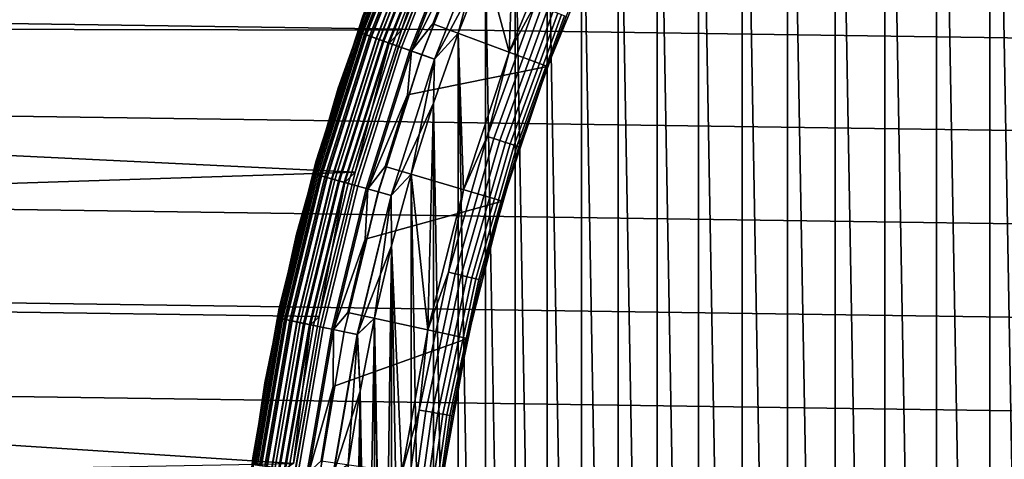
# Model space of a CAD drawing. Header units: metres. Extents: x -25 to 100, y -25 to 25.
# Tile 29 of 72: x -17.56 to -10.32, y 2.22 to 5.45. Entities that reach past the tile are written whole.
import ezdxf

# ---------------------------------------------------------------- set-up
doc = ezdxf.new("R2010")
doc.units = ezdxf.units.M
doc.layers.add('solid_Z_536_159_XXX', color=7, linetype='CONTINUOUS')

msp = doc.modelspace()

# ---------------------------------------------------------------- linework, layer by layer
at = {"layer": 'solid_Z_536_159_XXX'}
for points in [[(-10.018223, 11.563825, 84.300003), (-10.425117, 11.198434, 84.300003), (-10.018217, -11.56383, 84.300003)], [(-10.425117, 11.198434, 84.300003), (-10.817892, 10.819575, 84.300003), (-10.425111, -11.198439, 84.300003)], [(-10.425117, 11.198434, 84.300003), (-10.425111, -11.198439, 84.300003), (-10.018217, -11.56383, 84.300003)], [(-10.817892, 10.819575, 84.300003), (-11.196812, 10.426859, 84.300003), (-10.817887, -10.819581, 84.300003)], [(-10.817892, 10.819575, 84.300003), (-10.817887, -10.819581, 84.300003), (-10.425111, -11.198439, 84.300003)], [(-11.196812, 10.426859, 84.300003), (-11.562266, 10.020021, 84.300003), (-11.196807, -10.426865, 84.300003)], [(-11.196812, 10.426859, 84.300003), (-11.196807, -10.426865, 84.300003), (-10.817887, -10.819581, 84.300003)], [(-11.562266, 10.020021, 84.300003), (-11.912882, 9.600631, 84.300003), (-11.562262, -10.020027, 84.300003)], [(-11.562266, 10.020021, 84.300003), (-11.562262, -10.020027, 84.300003), (-11.196807, -10.426865, 84.300003)], [(-11.912882, 9.600631, 84.300003), (-12.247457, 9.170031, 84.300003), (-11.912877, -9.600636, 84.300003)], [(-11.912882, 9.600631, 84.300003), (-11.912877, -9.600636, 84.300003), (-11.562262, -10.020027, 84.300003)], [(-12.247457, 9.170031, 84.300003), (-12.566934, 8.726937, 84.300003), (-12.247452, -9.170036, 84.300003)], [(-12.247457, 9.170031, 84.300003), (-12.247452, -9.170036, 84.300003), (-11.912877, -9.600636, 84.300003)], [(-12.566934, 8.726937, 84.300003), (-12.870831, 8.27218, 84.300003), (-12.566929, -8.726943, 84.300003)], [(-12.566934, 8.726937, 84.300003), (-12.566929, -8.726943, 84.300003), (-12.247452, -9.170036, 84.300003)], [(-12.870831, 8.27218, 84.300003), (-13.157991, 7.80749, 84.300003), (-12.870827, -8.272185, 84.300003)], [(-12.870831, 8.27218, 84.300003), (-12.870827, -8.272185, 84.300003), (-12.566929, -8.726943, 84.300003)], [(-13.157991, 7.80749, 84.300003), (-13.427834, 7.333632, 84.300003), (-13.157988, -7.807497, 84.300003)], [(-13.157991, 7.80749, 84.300003), (-13.157988, -7.807497, 84.300003), (-12.870827, -8.272185, 84.300003)], [(-13.427834, 7.333632, 84.300003), (-13.681182, 6.849241, 84.300003), (-13.42783, -7.333638, 84.300003)], [(-13.427834, 7.333632, 84.300003), (-13.42783, -7.333638, 84.300003), (-13.157988, -7.807497, 84.300003)], [(-13.55367, 6.189193, 74.300003), (-13.960315, 5.207464, 74.300003), (-13.917253, 6.355947, 74.300003), (-13.68118, 6.849245, 74.300003)], [(-13.681182, 6.849241, 84.300003), (-13.917254, 6.355942, 84.300003), (-13.681178, -6.849247, 84.300003)], [(-13.681182, 6.849241, 84.300003), (-13.681178, -6.849247, 84.300003), (-13.42783, -7.333638, 84.300003)], [(-23.018856, 6.047268), (-23.182154, 5.387731), (-14.752962, 5.37017), (-14.342754, 6.385384)], [(-14.671201, 6.372602, 0.247906), (-15.07188, 5.356547, 0.247906), (-15.035089, 5.472304, 0.3)], [(-14.65877, 6.367202, 0.197345), (-15.059111, 5.352009, 0.197345), (-15.07188, 5.356547, 0.247906), (-14.671201, 6.372602, 0.247906)], [(-14.669825, 6.372004, 65.877594), (-15.035082, 5.472322, 65.800003), (-15.070467, 5.356045, 65.877594)], [(-14.669825, 6.372004, 65.877594), (-15.070467, 5.356045, 65.877594), (-15.053276, 5.349936, 65.953987), (-14.65309, 6.364736, 65.953987)], [(-14.668962, 6.37163, 83.69873), (-14.834941, 5.993707, 83.599998), (-15.069581, 5.355731, 83.69873)], [(-14.668962, 6.37163, 83.69873), (-15.069581, 5.355731, 83.69873), (-15.049669, 5.348654, 83.796448), (-14.64958, 6.36321, 83.796448)], [(-14.447668, 6.275508, 0.004494), (-14.342754, 6.385384), (-14.752962, 5.37017)], [(-14.668846, 6.371579, 74.900383), (-15.069461, 5.355688, 74.900383), (-14.834941, 5.993707, 75)], [(-14.649347, 6.36311, 74.802689), (-15.049431, 5.348569, 74.802689), (-15.069461, 5.355688, 74.900383), (-14.668846, 6.371579, 74.900383)], [(-14.638468, 6.358384, 0.149909), (-15.038254, 5.344597, 0.149909), (-15.059111, 5.352009, 0.197345), (-14.65877, 6.367202, 0.197345)], [(-14.65309, 6.364736, 65.953987), (-15.053276, 5.349936, 65.953987), (-15.025026, 5.339896, 66.026573), (-14.625592, 6.352791, 66.026573)], [(-14.64958, 6.36321, 83.796448), (-15.049669, 5.348654, 83.796448), (-15.016843, 5.336987, 83.890152), (-14.617626, 6.349331, 83.890152)], [(-14.617284, 6.349183, 74.70903), (-15.016491, 5.336862, 74.70903), (-15.049431, 5.348569, 74.802689), (-14.649347, 6.36311, 74.802689)], [(-14.610912, 6.346415, 0.107043), (-15.009946, 5.334536, 0.107043), (-15.038254, 5.344597, 0.149909), (-14.638468, 6.358384, 0.149909)], [(-14.625592, 6.352791, 66.026573), (-15.025026, 5.339896, 66.026573), (-14.986414, 5.326173, 66.093575), (-14.588007, 6.336465, 66.093575)], [(-14.617626, 6.349331, 83.890152), (-15.016843, 5.336987, 83.890152), (-14.971774, 5.32097, 83.977943), (-14.573755, 6.330275, 83.977943)], [(-14.573309, 6.330081, 74.6213), (-14.971315, 5.320807, 74.6213), (-15.016491, 5.336862, 74.70903), (-14.617284, 6.349183, 74.70903)], [(-14.576941, 6.331659, 0.070052), (-14.975047, 5.322133, 0.070052), (-15.009946, 5.334536, 0.107043), (-14.610912, 6.346415, 0.107043)], [(-14.588007, 6.336465, 66.093575), (-14.986414, 5.326173, 66.093575), (-14.938393, 5.309106, 66.153328), (-14.541262, 6.316162, 66.153328)], [(-14.537591, 6.314567, 0.040062), (-14.934622, 5.307766, 0.040062), (-14.975047, 5.322133, 0.070052), (-14.576941, 6.331659, 0.070052)], [(-14.573755, 6.330275, 83.977943), (-14.971774, 5.32097, 83.977943), (-14.91538, 5.300927, 84.058022), (-14.518861, 6.306431, 84.058022)], [(-14.51832, 6.306196, 74.541298), (-14.914824, 5.30073, 74.541298), (-14.971315, 5.320807, 74.6213), (-14.573309, 6.330081, 74.6213)], [(-14.541262, 6.316162, 66.153328), (-14.938393, 5.309106, 66.153328), (-14.882148, 5.289116, 66.204369), (-14.486511, 6.29238, 66.204369)], [(-14.494058, 6.295658, 0.017985), (-14.8899, 5.291872, 0.017985), (-14.934622, 5.307766, 0.040062), (-14.537591, 6.314567, 0.040062)], [(-14.518861, 6.306431, 84.058022), (-14.91538, 5.300927, 84.058022), (-14.848811, 5.277269, 84.128761), (-14.454062, 6.278285, 84.128761)], [(-14.453439, 6.278014, 74.47065), (-14.848171, 5.277041, 74.47065), (-14.914824, 5.30073, 74.541298), (-14.51832, 6.306196, 74.541298)], [(-13.917254, 6.355942, 84.300003), (-14.13513, 5.855605, 84.300003), (-13.917252, -6.355949, 84.300003)], [(-13.960315, 5.207464, 74.300003), (-14.135128, 5.85561, 74.300003), (-13.917253, 6.355947, 74.300003)], [(-13.917254, 6.355942, 84.300003), (-13.917252, -6.355949, 84.300003), (-13.681178, -6.849247, 84.300003)], [(-14.8899, 5.291872, 0.017985), (-14.494058, 6.295658, 0.017985), (-14.447668, 6.275508, 0.004494), (-14.842243, 5.274934, 0.004494)], [(-14.486511, 6.29238, 66.204369), (-14.882148, 5.289116, 66.204369), (-14.819065, 5.266697, 66.24543), (-14.425106, 6.265708, 66.24543)], [(-14.454062, 6.278285, 84.128761), (-14.848811, 5.277269, 84.128761), (-14.773427, 5.250477, 84.188713), (-14.380682, 6.246411, 84.188713)], [(-14.379988, 6.24611, 74.410797), (-14.772714, 5.250224, 74.410797), (-14.848171, 5.277041, 74.47065), (-14.453439, 6.278014, 74.47065)], [(-14.842243, 5.274934, 0.004494), (-14.447668, 6.275508, 0.004494), (-14.752962, 5.37017)], [(-14.425106, 6.265708, 66.24543), (-14.819065, 5.266697, 66.24543), (-14.750702, 5.242401, 66.275505), (-14.358561, 6.236803, 66.275505)], [(-14.380682, 6.246411, 84.188713), (-14.773427, 5.250477, 84.188713), (-14.690764, 5.221099, 84.236656), (-14.300216, 6.211461, 84.236656)], [(-14.299465, 6.211134, 74.362968), (-14.689993, 5.220825, 74.362968), (-14.772714, 5.250224, 74.410797), (-14.379988, 6.24611, 74.410797)], [(-14.358561, 6.236803, 66.275505), (-14.750702, 5.242401, 66.275505), (-14.678745, 5.216827, 66.293846), (-14.288517, 6.206379, 66.293846)], [(-23.501726, 6.177049, -2.5), (23.668512, 5.50377, -2.5), (23.815849, 4.826294, -2.5), (-23.66853, 5.503693, -2.5)], [(-14.300216, 6.211461, 84.236656), (-14.690764, 5.221099, 84.236656), (-14.602509, 5.189733, 84.271614), (-14.214307, 6.174145, 84.271614)], [(-14.213515, 6.173801, 74.328133), (-14.601695, 5.189444, 74.328133), (-14.689993, 5.220825, 74.362968), (-14.299465, 6.211134, 74.362968)], [(-14.288517, 6.206379, 66.293846), (-14.678745, 5.216827, 66.293846), (-14.319805, 5.93232, 66.300003)], [(-14.214307, 6.174145, 84.271614), (-14.602509, 5.189733, 84.271614), (-14.510461, 5.157019, 84.292877), (-14.124706, 6.135226, 84.292877)], [(-14.123889, 6.134871, 74.306999), (-14.509622, 5.156721, 74.306999), (-14.601695, 5.189444, 74.328133), (-14.213515, 6.173801, 74.328133)], [(-13.767073, 5.562259, 74.295509), (-13.960315, 5.207464, 74.300003), (-13.55367, 6.189193, 74.300003)], [(-14.124706, 6.135226, 84.292877), (-14.510461, 5.157019, 84.292877), (-14.13513, 5.855605, 84.300003)], [(-14.123889, 6.134871, 74.306999), (-14.334898, 5.347773, 74.300003), (-14.509622, 5.156721, 74.306999)], [(-14.123889, 6.134871, 74.306999), (-14.135128, 5.85561, 74.300003), (-14.334898, 5.347773, 74.300003)], [(-13.679364, 5.102276, 66.300003), (-13.280758, 6.06472, 66.300003), (-14.319805, 5.93232, 66.300003), (-14.522403, 5.417226, 66.300003)], [(-13.679466, 5.102176, 74), (-13.280627, 6.065058, 74), (-13.280758, 6.06472, 66.300003), (-13.679364, 5.102276, 66.300003)], [(-13.54111, 5.470963, 74.052094), (-13.280627, 6.065058, 74), (-13.679466, 5.102176, 74)], [(-14.834941, 5.993707, 75), (-15.216904, 4.944273, 75), (-15.216904, 4.944273, 83.599998), (-14.834941, 5.993707, 83.599998)], [(-15.069581, 5.355731, 83.69873), (-14.834941, 5.993707, 83.599998), (-15.216904, 4.944273, 83.599998)], [(-15.069461, 5.355688, 74.900383), (-15.216904, 4.944273, 75), (-14.834941, 5.993707, 75)], [(-14.678745, 5.216827, 66.293846), (-14.522403, 5.417226, 66.300003), (-14.319805, 5.93232, 66.300003)], [(-14.510461, 5.157019, 84.292877), (-14.3349, 5.347768, 84.300003), (-14.13513, 5.855605, 84.300003)], [(-14.13513, 5.855605, 84.300003), (-14.3349, 5.347768, 84.300003), (-14.135127, -5.855612, 84.300003)], [(-13.960315, 5.207464, 74.300003), (-14.296557, 4.197305, 74.300003), (-14.334898, 5.347773, 74.300003), (-14.135128, 5.85561, 74.300003)], [(-14.13513, 5.855605, 84.300003), (-14.135127, -5.855612, 84.300003), (-13.917252, -6.355949, 84.300003)], [(-23.66853, 5.503693, -2.5), (23.815849, 4.826294, -2.5), (23.944002, 4.143672, -2.5), (-23.815865, 4.826222, -2.5)], [(-13.767073, 5.562259, 74.295509), (-14.121541, 4.588367, 74.295509), (-13.960315, 5.207464, 74.300003)], [(-13.720179, 5.543312, 74.282013), (-14.073439, 4.572737, 74.282013), (-14.121541, 4.588367, 74.295509), (-13.767073, 5.562259, 74.295509)], [(-13.676172, 5.525532, 74.259941), (-14.028299, 4.558071, 74.259941), (-14.073439, 4.572737, 74.282013), (-13.720179, 5.543312, 74.282013)], [(-13.636394, 5.50946, 74.22995), (-13.987496, 4.544813, 74.22995), (-14.028299, 4.558071, 74.259941), (-13.676172, 5.525532, 74.259941)], [(-13.602054, 5.495586, 74.192955), (-13.952272, 4.533368, 74.192955), (-13.987496, 4.544813, 74.22995), (-13.636394, 5.50946, 74.22995)], [(-15.035089, 5.472304, 0.3), (-15.380193, 4.410179, 0.3), (-15.380188, 4.410196, 65.800003), (-15.035082, 5.472322, 65.800003)], [(-15.07188, 5.356547, 0.247906), (-15.380193, 4.410179, 0.3), (-15.035089, 5.472304, 0.3)], [(-15.070467, 5.356045, 65.877594), (-15.035082, 5.472322, 65.800003), (-15.380188, 4.410196, 65.800003)], [(-13.574199, 5.484332, 74.150093), (-13.9237, 4.524085, 74.150093), (-13.952272, 4.533368, 74.192955), (-13.602054, 5.495586, 74.192955)], [(-13.553676, 5.47604, 74.102654), (-13.902649, 4.517244, 74.102654), (-13.9237, 4.524085, 74.150093), (-13.574199, 5.484332, 74.150093)], [(-13.54111, 5.470963, 74.052094), (-13.88976, 4.513056, 74.052094), (-13.902649, 4.517244, 74.102654), (-13.553676, 5.47604, 74.102654)], [(-13.54111, 5.470963, 74.052094), (-13.679466, 5.102176, 74), (-13.88976, 4.513056, 74.052094)], [(-23.182154, 5.387731), (-23.326384, 4.724117), (-15.091904, 4.327015), (-14.752962, 5.37017)], [(-14.842243, 5.274934, 0.004494), (-14.752962, 5.37017), (-15.091904, 4.327015)], [(-14.678745, 5.216827, 66.293846), (-14.706767, 4.894671, 66.300003), (-13.679364, 5.102276, 66.300003), (-14.522403, 5.417226, 66.300003)], [(-15.07188, 5.356547, 0.247906), (-15.402287, 4.315519, 0.247906), (-15.380193, 4.410179, 0.3)], [(-15.059111, 5.352009, 0.197345), (-15.389238, 4.311862, 0.197345), (-15.402287, 4.315519, 0.247906), (-15.07188, 5.356547, 0.247906)], [(-15.070467, 5.356045, 65.877594), (-15.380188, 4.410196, 65.800003), (-15.400844, 4.315114, 65.877594)], [(-15.070467, 5.356045, 65.877594), (-15.400844, 4.315114, 65.877594), (-15.383276, 4.310192, 65.953987), (-15.053276, 5.349936, 65.953987)], [(-15.069581, 5.355731, 83.69873), (-15.216904, 4.944273, 83.599998), (-15.399939, 4.31486, 83.69873)], [(-15.069581, 5.355731, 83.69873), (-15.399939, 4.31486, 83.69873), (-15.37959, 4.309159, 83.796448), (-15.049669, 5.348654, 83.796448)], [(-15.069461, 5.355688, 74.900383), (-15.399816, 4.314826, 74.900383), (-15.216904, 4.944273, 75)], [(-15.049431, 5.348569, 74.802689), (-15.379346, 4.309091, 74.802689), (-15.399816, 4.314826, 74.900383), (-15.069461, 5.355688, 74.900383)], [(-15.038254, 5.344597, 0.149909), (-15.367925, 4.305891, 0.149909), (-15.389238, 4.311862, 0.197345), (-15.059111, 5.352009, 0.197345)], [(-15.053276, 5.349936, 65.953987), (-15.383276, 4.310192, 65.953987), (-15.354406, 4.302103, 66.026573), (-15.025026, 5.339896, 66.026573)], [(-15.049669, 5.348654, 83.796448), (-15.37959, 4.309159, 83.796448), (-15.346045, 4.29976, 83.890152), (-15.016843, 5.336987, 83.890152)], [(-15.016491, 5.336862, 74.70903), (-15.345685, 4.299659, 74.70903), (-15.379346, 4.309091, 74.802689), (-15.049431, 5.348569, 74.802689)], [(-15.009946, 5.334536, 0.107043), (-15.338995, 4.297785, 0.107043), (-15.367925, 4.305891, 0.149909), (-15.038254, 5.344597, 0.149909)], [(-15.025026, 5.339896, 66.026573), (-15.354406, 4.302103, 66.026573), (-15.314948, 4.291047, 66.093575), (-14.986414, 5.326173, 66.093575)], [(-15.016843, 5.336987, 83.890152), (-15.346045, 4.29976, 83.890152), (-15.299987, 4.286855, 83.977943), (-14.971774, 5.32097, 83.977943)], [(-14.971315, 5.320807, 74.6213), (-15.299519, 4.286724, 74.6213), (-15.345685, 4.299659, 74.70903), (-15.016491, 5.336862, 74.70903)], [(-14.975047, 5.322133, 0.070052), (-15.303332, 4.287793, 0.070052), (-15.338995, 4.297785, 0.107043), (-15.009946, 5.334536, 0.107043)], [(-14.986414, 5.326173, 66.093575), (-15.314948, 4.291047, 66.093575), (-15.265875, 4.277297, 66.153328), (-14.938393, 5.309106, 66.153328)], [(-14.934622, 5.307766, 0.040062), (-15.262021, 4.276217, 0.040062), (-15.303332, 4.287793, 0.070052), (-14.975047, 5.322133, 0.070052)], [(-14.971774, 5.32097, 83.977943), (-15.299987, 4.286855, 83.977943), (-15.242356, 4.270708, 84.058022), (-14.91538, 5.300927, 84.058022)], [(-14.914824, 5.30073, 74.541298), (-15.241789, 4.270549, 74.541298), (-15.299519, 4.286724, 74.6213), (-14.971315, 5.320807, 74.6213)], [(-14.938393, 5.309106, 66.153328), (-15.265875, 4.277297, 66.153328), (-15.208396, 4.261193, 66.204369), (-14.882148, 5.289116, 66.204369)], [(-14.8899, 5.291872, 0.017985), (-15.216318, 4.263412, 0.017985), (-15.262021, 4.276217, 0.040062), (-14.934622, 5.307766, 0.040062)], [(-14.91538, 5.300927, 84.058022), (-15.242356, 4.270708, 84.058022), (-15.174329, 4.251647, 84.128761), (-14.848811, 5.277269, 84.128761)], [(-14.848171, 5.277041, 74.47065), (-15.173675, 4.251464, 74.47065), (-15.241789, 4.270549, 74.541298), (-14.914824, 5.30073, 74.541298)], [(-15.216318, 4.263412, 0.017985), (-14.8899, 5.291872, 0.017985), (-14.842243, 5.274934, 0.004494), (-15.167617, 4.249767, 0.004494)], [(-14.882148, 5.289116, 66.204369), (-15.208396, 4.261193, 66.204369), (-15.14393, 4.24313, 66.24543), (-14.819065, 5.266697, 66.24543)], [(-14.296557, 4.197305, 74.300003), (-14.559325, 3.167561, 74.300003), (-14.516825, 4.832044, 74.300003), (-14.334898, 5.347773, 74.300003)], [(-14.3349, 5.347768, 84.300003), (-14.516826, 4.832039, 84.300003), (-14.334897, -5.347775, 84.300003)], [(-14.510461, 5.157019, 84.292877), (-14.516826, 4.832039, 84.300003), (-14.3349, 5.347768, 84.300003)], [(-14.509622, 5.156721, 74.306999), (-14.334898, 5.347773, 74.300003), (-14.516825, 4.832044, 74.300003)], [(-14.3349, 5.347768, 84.300003), (-14.334897, -5.347775, 84.300003), (-14.135127, -5.855612, 84.300003)], [(-14.848811, 5.277269, 84.128761), (-15.174329, 4.251647, 84.128761), (-15.097292, 4.230063, 84.188713), (-14.773427, 5.250477, 84.188713)], [(-14.772714, 5.250224, 74.410797), (-15.096563, 4.229859, 74.410797), (-15.173675, 4.251464, 74.47065), (-14.848171, 5.277041, 74.47065)], [(-15.167617, 4.249767, 0.004494), (-14.842243, 5.274934, 0.004494), (-15.091904, 4.327015)], [(-14.819065, 5.266697, 66.24543), (-15.14393, 4.24313, 66.24543), (-15.074069, 4.223556, 66.275505), (-14.750702, 5.242401, 66.275505)], [(-14.773427, 5.250477, 84.188713), (-15.097292, 4.230063, 84.188713), (-15.012816, 4.206394, 84.236656), (-14.690764, 5.221099, 84.236656)], [(-14.689993, 5.220825, 74.362968), (-15.012029, 4.206173, 74.362968), (-15.096563, 4.229859, 74.410797), (-14.772714, 5.250224, 74.410797)], [(-14.750702, 5.242401, 66.275505), (-15.074069, 4.223556, 66.275505), (-15.000535, 4.202953, 66.293846), (-14.678745, 5.216827, 66.293846)], [(-14.690764, 5.221099, 84.236656), (-15.012816, 4.206394, 84.236656), (-14.922626, 4.181124, 84.271614), (-14.602509, 5.189733, 84.271614)], [(-14.601695, 5.189444, 74.328133), (-14.921795, 4.180891, 74.328133), (-15.012029, 4.206173, 74.362968), (-14.689993, 5.220825, 74.362968)], [(-14.678745, 5.216827, 66.293846), (-15.000535, 4.202953, 66.293846), (-14.706767, 4.894671, 66.300003)], [(-14.602509, 5.189733, 84.271614), (-14.922626, 4.181124, 84.271614), (-14.828561, 4.154768, 84.292877), (-14.510461, 5.157019, 84.292877)], [(-14.509622, 5.156721, 74.306999), (-14.827703, 4.154528, 74.306999), (-14.921795, 4.180891, 74.328133), (-14.601695, 5.189444, 74.328133)], [(-14.510461, 5.157019, 84.292877), (-14.828561, 4.154768, 84.292877), (-14.516826, 4.832039, 84.300003)], [(-14.509622, 5.156721, 74.306999), (-14.680237, 4.310396, 74.300003), (-14.827703, 4.154528, 74.306999)], [(-14.509622, 5.156721, 74.306999), (-14.516825, 4.832044, 74.300003), (-14.680237, 4.310396, 74.300003)], [(-14.121541, 4.588367, 74.295509), (-14.296557, 4.197305, 74.300003), (-13.960315, 5.207464, 74.300003)], [(-14.008553, 4.11344, 66.300003), (-13.679364, 5.102276, 66.300003), (-14.706767, 4.894671, 66.300003), (-14.872191, 4.366638, 66.300003)], [(-14.008597, 4.113295, 74), (-13.679466, 5.102176, 74), (-13.679364, 5.102276, 66.300003), (-14.008553, 4.11344, 66.300003)], [(-13.88976, 4.513056, 74.052094), (-13.679466, 5.102176, 74), (-14.008597, 4.113295, 74)], [(-15.216904, 4.944273, 75), (-15.524732, 3.870751, 75), (-15.524732, 3.870751, 83.599998), (-15.216904, 4.944273, 83.599998)], [(-15.399939, 4.31486, 83.69873), (-15.216904, 4.944273, 83.599998), (-15.524732, 3.870751, 83.599998)], [(-15.399816, 4.314826, 74.900383), (-15.524732, 3.870751, 75), (-15.216904, 4.944273, 75)], [(-15.000535, 4.202953, 66.293846), (-14.872191, 4.366638, 66.300003), (-14.706767, 4.894671, 66.300003)], [(-23.815865, 4.826222, -2.5), (23.944002, 4.143672, -2.5), (24.052696, 3.457564, -2.5), (-23.944014, 4.143608, -2.5)], [(-14.828561, 4.154768, 84.292877), (-14.680238, 4.310391, 84.300003), (-14.516826, 4.832039, 84.300003)], [(-14.516826, 4.832039, 84.300003), (-14.680238, 4.310391, 84.300003), (-14.516824, -4.832046, 84.300003)], [(-14.559325, 3.167561, 74.300003), (-14.680237, 4.310396, 74.300003), (-14.516825, 4.832044, 74.300003)], [(-14.516826, 4.832039, 84.300003), (-14.516824, -4.832046, 84.300003), (-14.334897, -5.347775, 84.300003)], [(-23.326384, 4.724117), (-23.451818, 4.055409), (-15.091904, 4.327015)], [(-14.121541, 4.588367, 74.295509), (-14.407209, 3.592121, 74.295509), (-14.296557, 4.197305, 74.300003)], [(-14.073439, 4.572737, 74.282013), (-14.358134, 3.579885, 74.282013), (-14.407209, 3.592121, 74.295509), (-14.121541, 4.588367, 74.295509)], [(-14.028299, 4.558071, 74.259941), (-14.312082, 3.568403, 74.259941), (-14.358134, 3.579885, 74.282013), (-14.073439, 4.572737, 74.282013)], [(-13.987496, 4.544813, 74.22995), (-14.270453, 3.558024, 74.22995), (-14.312082, 3.568403, 74.259941), (-14.028299, 4.558071, 74.259941)], [(-13.952272, 4.533368, 74.192955), (-14.234517, 3.549064, 74.192955), (-14.270453, 3.558024, 74.22995), (-13.987496, 4.544813, 74.22995)], [(-13.9237, 4.524085, 74.150093), (-14.205367, 3.541796, 74.150093), (-14.234517, 3.549064, 74.192955), (-13.952272, 4.533368, 74.192955)], [(-13.902649, 4.517244, 74.102654), (-14.183889, 3.536441, 74.102654), (-14.205367, 3.541796, 74.150093), (-13.9237, 4.524085, 74.150093)], [(-13.88976, 4.513056, 74.052094), (-14.17074, 3.533162, 74.052094), (-14.183889, 3.536441, 74.102654), (-13.902649, 4.517244, 74.102654)], [(-13.88976, 4.513056, 74.052094), (-14.008597, 4.113295, 74), (-14.17074, 3.533162, 74.052094)], [(-15.380193, 4.410179, 0.3), (-15.650365, 3.326571, 0.3), (-15.650362, 3.326585, 65.800003), (-15.380188, 4.410196, 65.800003)], [(-15.402287, 4.315519, 0.247906), (-15.650365, 3.326571, 0.3), (-15.380193, 4.410179, 0.3)], [(-15.400844, 4.315114, 65.877594), (-15.380188, 4.410196, 65.800003), (-15.650362, 3.326585, 65.800003)], [(-15.000535, 4.202953, 66.293846), (-15.018291, 3.834005, 66.300003), (-14.008553, 4.11344, 66.300003), (-14.872191, 4.366638, 66.300003)], [(-23.451818, 4.055409), (-23.558193, 3.383372), (-15.356767, 3.264575), (-15.091904, 4.327015)], [(-15.402287, 4.315519, 0.247906), (-15.660883, 3.254369, 0.247906), (-15.650365, 3.326571, 0.3)], [(-15.389238, 4.311862, 0.197345), (-15.647614, 3.251612, 0.197345), (-15.660883, 3.254369, 0.247906), (-15.402287, 4.315519, 0.247906)], [(-15.400844, 4.315114, 65.877594), (-15.650362, 3.326585, 65.800003), (-15.659414, 3.254064, 65.877594)], [(-15.400844, 4.315114, 65.877594), (-15.659414, 3.254064, 65.877594), (-15.641552, 3.250352, 65.953987), (-15.383276, 4.310192, 65.953987)], [(-15.399939, 4.31486, 83.69873), (-15.524732, 3.870751, 83.599998), (-15.658494, 3.253873, 83.69873)], [(-15.399939, 4.31486, 83.69873), (-15.658494, 3.253873, 83.69873), (-15.637804, 3.249573, 83.796448), (-15.37959, 4.309159, 83.796448)], [(-15.399816, 4.314826, 74.900383), (-15.658369, 3.253847, 74.900383), (-15.524732, 3.870751, 75)], [(-15.379346, 4.309091, 74.802689), (-15.637556, 3.249521, 74.802689), (-15.658369, 3.253847, 74.900383), (-15.399816, 4.314826, 74.900383)], [(-15.367925, 4.305891, 0.149909), (-15.625942, 3.247108, 0.149909), (-15.647614, 3.251612, 0.197345), (-15.389238, 4.311862, 0.197345)], [(-15.383276, 4.310192, 65.953987), (-15.641552, 3.250352, 65.953987), (-15.612198, 3.244252, 66.026573), (-15.354406, 4.302103, 66.026573)], [(-15.37959, 4.309159, 83.796448), (-15.637804, 3.249573, 83.796448), (-15.603695, 3.242485, 83.890152), (-15.346045, 4.29976, 83.890152)], [(-15.345685, 4.299659, 74.70903), (-15.60333, 3.242409, 74.70903), (-15.637556, 3.249521, 74.802689), (-15.379346, 4.309091, 74.802689)], [(-15.338995, 4.297785, 0.107043), (-15.596528, 3.240996, 0.107043), (-15.625942, 3.247108, 0.149909), (-15.367925, 4.305891, 0.149909)], [(-15.354406, 4.302103, 66.026573), (-15.612198, 3.244252, 66.026573), (-15.572077, 3.235915, 66.093575), (-15.314948, 4.291047, 66.093575)], [(-15.346045, 4.29976, 83.890152), (-15.603695, 3.242485, 83.890152), (-15.556865, 3.232754, 83.977943), (-15.299987, 4.286855, 83.977943)], [(-15.299519, 4.286724, 74.6213), (-15.556388, 3.232655, 74.6213), (-15.60333, 3.242409, 74.70903), (-15.345685, 4.299659, 74.70903)], [(-15.303332, 4.287793, 0.070052), (-15.560266, 3.23346, 0.070052), (-15.596528, 3.240996, 0.107043), (-15.338995, 4.297785, 0.107043)], [(-15.314948, 4.291047, 66.093575), (-15.572077, 3.235915, 66.093575), (-15.52218, 3.225546, 66.153328), (-15.265875, 4.277297, 66.153328)], [(-15.262021, 4.276217, 0.040062), (-15.518261, 3.224732, 0.040062), (-15.560266, 3.23346, 0.070052), (-15.303332, 4.287793, 0.070052)], [(-15.299987, 4.286855, 83.977943), (-15.556865, 3.232754, 83.977943), (-15.498266, 3.220577, 84.058022), (-15.242356, 4.270708, 84.058022)], [(-15.241789, 4.270549, 74.541298), (-15.49769, 3.220457, 74.541298), (-15.556388, 3.232655, 74.6213), (-15.299519, 4.286724, 74.6213)], [(-15.265875, 4.277297, 66.153328), (-15.52218, 3.225546, 66.153328), (-15.463736, 3.213401, 66.204369), (-15.208396, 4.261193, 66.204369)], [(-15.216318, 4.263412, 0.017985), (-15.471791, 3.215075, 0.017985), (-15.518261, 3.224732, 0.040062), (-15.262021, 4.276217, 0.040062)], [(-15.167617, 4.249767, 0.004494), (-15.091904, 4.327015), (-15.356767, 3.264575)], [(-14.828561, 4.154768, 84.292877), (-14.824541, 3.784526, 84.300003), (-14.680238, 4.310391, 84.300003)], [(-14.827703, 4.154528, 74.306999), (-14.680237, 4.310396, 74.300003), (-14.824539, 3.784531, 74.300003)], [(-14.680238, 4.310391, 84.300003), (-14.824541, 3.784526, 84.300003), (-14.680236, -4.310398, 84.300003)], [(-14.559325, 3.167561, 74.300003), (-14.74838, 2.120136, 74.300003), (-14.824539, 3.784531, 74.300003), (-14.680237, 4.310396, 74.300003)], [(-14.680238, 4.310391, 84.300003), (-14.680236, -4.310398, 84.300003), (-14.516824, -4.832046, 84.300003)], [(-15.242356, 4.270708, 84.058022), (-15.498266, 3.220577, 84.058022), (-15.429097, 3.206203, 84.128761), (-15.174329, 4.251647, 84.128761)], [(-15.173675, 4.251464, 74.47065), (-15.428432, 3.206065, 74.47065), (-15.49769, 3.220457, 74.541298), (-15.241789, 4.270549, 74.541298)], [(-15.471791, 3.215075, 0.017985), (-15.216318, 4.263412, 0.017985), (-15.167617, 4.249767, 0.004494), (-15.422272, 3.204785, 0.004494)], [(-15.208396, 4.261193, 66.204369), (-15.463736, 3.213401, 66.204369), (-15.398188, 3.19978, 66.24543), (-15.14393, 4.24313, 66.24543)], [(-15.174329, 4.251647, 84.128761), (-15.429097, 3.206203, 84.128761), (-15.350766, 3.189926, 84.188713), (-15.097292, 4.230063, 84.188713)], [(-15.096563, 4.229859, 74.410797), (-15.350025, 3.189772, 74.410797), (-15.428432, 3.206065, 74.47065), (-15.173675, 4.251464, 74.47065)], [(-15.422272, 3.204785, 0.004494), (-15.167617, 4.249767, 0.004494), (-15.356767, 3.264575)], [(-15.14393, 4.24313, 66.24543), (-15.398188, 3.19978, 66.24543), (-15.327153, 3.185019, 66.275505), (-15.074069, 4.223556, 66.275505)], [(-15.097292, 4.230063, 84.188713), (-15.350766, 3.189926, 84.188713), (-15.264873, 3.172077, 84.236656), (-15.012816, 4.206394, 84.236656)], [(-15.012029, 4.206173, 74.362968), (-15.264071, 3.171911, 74.362968), (-15.350025, 3.189772, 74.410797), (-15.096563, 4.229859, 74.410797)], [(-15.074069, 4.223556, 66.275505), (-15.327153, 3.185019, 66.275505), (-15.252384, 3.169482, 66.293846), (-15.000535, 4.202953, 66.293846)], [(-15.012816, 4.206394, 84.236656), (-15.264873, 3.172077, 84.236656), (-15.173168, 3.153021, 84.271614), (-14.922626, 4.181124, 84.271614)], [(-14.921795, 4.180891, 74.328133), (-15.172323, 3.152845, 74.328133), (-15.264071, 3.171911, 74.362968), (-15.012029, 4.206173, 74.362968)], [(-15.000535, 4.202953, 66.293846), (-15.252384, 3.169482, 66.293846), (-15.018291, 3.834005, 66.300003)], [(-23.944014, 4.143608, -2.5), (24.052696, 3.457564, -2.5), (24.141642, 2.76968, -2.5), (-24.052704, 3.457511, -2.5)], [(-14.922626, 4.181124, 84.271614), (-15.173168, 3.153021, 84.271614), (-15.077523, 3.133145, 84.292877), (-14.828561, 4.154768, 84.292877)], [(-14.827703, 4.154528, 74.306999), (-15.076652, 3.132964, 74.306999), (-15.172323, 3.152845, 74.328133), (-14.921795, 4.180891, 74.328133)], [(-14.828561, 4.154768, 84.292877), (-15.077523, 3.133145, 84.292877), (-14.824541, 3.784526, 84.300003)], [(-14.827703, 4.154528, 74.306999), (-14.950112, 3.252903, 74.300003), (-15.076652, 3.132964, 74.306999)], [(-14.827703, 4.154528, 74.306999), (-14.824539, 3.784531, 74.300003), (-14.950112, 3.252903, 74.300003)], [(-14.407209, 3.592121, 74.295509), (-14.559325, 3.167561, 74.300003), (-14.296557, 4.197305, 74.300003)], [(-14.266353, 3.103174, 66.300003), (-14.008553, 4.11344, 66.300003), (-15.018291, 3.834005, 66.300003), (-15.145583, 3.295048, 66.300003)], [(-14.266344, 3.103453, 74), (-14.008597, 4.113295, 74), (-14.008553, 4.11344, 66.300003), (-14.266353, 3.103174, 66.300003)], [(-14.17074, 3.533162, 74.052094), (-14.008597, 4.113295, 74), (-14.266344, 3.103453, 74)], [(-15.524732, 3.870751, 75), (-15.756924, 2.778371, 75), (-15.756924, 2.778371, 83.599998), (-15.524732, 3.870751, 83.599998)], [(-15.658494, 3.253873, 83.69873), (-15.524732, 3.870751, 83.599998), (-15.756924, 2.778371, 83.599998)], [(-15.658369, 3.253847, 74.900383), (-15.756924, 2.778371, 75), (-15.524732, 3.870751, 75)], [(-15.252384, 3.169482, 66.293846), (-15.145583, 3.295048, 66.300003), (-15.018291, 3.834005, 66.300003)], [(-15.077523, 3.133145, 84.292877), (-14.950113, 3.252898, 84.300003), (-14.824541, 3.784526, 84.300003)], [(-14.824541, 3.784526, 84.300003), (-14.950113, 3.252898, 84.300003), (-14.824539, -3.784534, 84.300003)], [(-14.861925, 1.063098, 74.300003), (-14.9, 0.000033, 74.300003), (-14.950112, 3.252903, 74.300003), (-14.824539, 3.784531, 74.300003)], [(-14.74838, 2.120136, 74.300003), (-14.861925, 1.063098, 74.300003), (-14.824539, 3.784531, 74.300003)], [(-14.824541, 3.784526, 84.300003), (-14.824539, -3.784534, 84.300003), (-14.680236, -4.310398, 84.300003)], [(-14.407209, 3.592121, 74.295509), (-14.622688, 2.578374, 74.295509), (-14.559325, 3.167561, 74.300003)], [(-14.358134, 3.579885, 74.282013), (-14.572879, 2.569592, 74.282013), (-14.622688, 2.578374, 74.295509), (-14.407209, 3.592121, 74.295509)], [(-14.312082, 3.568403, 74.259941), (-14.526137, 2.56135, 74.259941), (-14.572879, 2.569592, 74.282013), (-14.358134, 3.579885, 74.282013)], [(-14.270453, 3.558024, 74.22995), (-14.483887, 2.5539, 74.22995), (-14.526137, 2.56135, 74.259941), (-14.312082, 3.568403, 74.259941)], [(-14.234517, 3.549064, 74.192955), (-14.447413, 2.547469, 74.192955), (-14.483887, 2.5539, 74.22995), (-14.270453, 3.558024, 74.22995)], [(-14.205367, 3.541796, 74.150093), (-14.417827, 2.542252, 74.150093), (-14.447413, 2.547469, 74.192955), (-14.234517, 3.549064, 74.192955)], [(-14.183889, 3.536441, 74.102654), (-14.396029, 2.538408, 74.102654), (-14.417827, 2.542252, 74.150093), (-14.205367, 3.541796, 74.150093)], [(-14.17074, 3.533162, 74.052094), (-14.382682, 2.536055, 74.052094), (-14.396029, 2.538408, 74.102654), (-14.183889, 3.536441, 74.102654)], [(-14.17074, 3.533162, 74.052094), (-14.266344, 3.103453, 74), (-14.382682, 2.536055, 74.052094)], [(-24.052704, 3.457511, -2.5), (24.141642, 2.76968, -2.5), (24.210751, 2.080532, -2.5), (-24.141645, 2.769636, -2.5)], [(-23.558193, 3.383372), (-23.645226, 2.709815), (-15.54725, 2.184621), (-15.356767, 3.264575)], [(-15.650365, 3.326571, 0.3), (-15.844291, 2.226758, 0.3), (-15.844289, 2.226768, 65.800003), (-15.650362, 3.326585, 65.800003)], [(-15.660883, 3.254369, 0.247906), (-15.844291, 2.226758, 0.3), (-15.650365, 3.326571, 0.3)], [(-15.659414, 3.254064, 65.877594), (-15.650362, 3.326585, 65.800003), (-15.844289, 2.226768, 65.800003)], [(-15.422272, 3.204785, 0.004494), (-15.356767, 3.264575), (-15.54725, 2.184621)], [(-15.252384, 3.169482, 66.293846), (-15.253721, 2.751543, 66.300003), (-14.266353, 3.103174, 66.300003), (-15.145583, 3.295048, 66.300003)], [(-15.660883, 3.254369, 0.247906), (-15.84646, 2.178046, 0.247906), (-15.844291, 2.226758, 0.3)], [(-15.647614, 3.251612, 0.197345), (-15.833034, 2.1762, 0.197345), (-15.84646, 2.178046, 0.247906), (-15.660883, 3.254369, 0.247906)], [(-15.659414, 3.254064, 65.877594), (-15.844289, 2.226768, 65.800003), (-15.844974, 2.177841, 65.877594)], [(-15.659414, 3.254064, 65.877594), (-15.844974, 2.177841, 65.877594), (-15.8269, 2.175357, 65.953987), (-15.641552, 3.250352, 65.953987)], [(-15.658494, 3.253873, 83.69873), (-15.756924, 2.778371, 83.599998), (-15.844043, 2.177714, 83.69873)], [(-15.658494, 3.253873, 83.69873), (-15.844043, 2.177714, 83.69873), (-15.823107, 2.174836, 83.796448), (-15.637804, 3.249573, 83.796448)], [(-15.658369, 3.253847, 74.900383), (-15.843917, 2.177696, 74.900383), (-15.756924, 2.778371, 75)], [(-15.637556, 3.249521, 74.802689), (-15.822856, 2.174802, 74.802689), (-15.843917, 2.177696, 74.900383), (-15.658369, 3.253847, 74.900383)], [(-15.625942, 3.247108, 0.149909), (-15.811105, 2.173186, 0.149909), (-15.833034, 2.1762, 0.197345), (-15.647614, 3.251612, 0.197345)], [(-15.641552, 3.250352, 65.953987), (-15.8269, 2.175357, 65.953987), (-15.797197, 2.171275, 66.026573), (-15.612198, 3.244252, 66.026573)], [(-15.637804, 3.249573, 83.796448), (-15.823107, 2.174836, 83.796448), (-15.788594, 2.170092, 83.890152), (-15.603695, 3.242485, 83.890152)], [(-15.60333, 3.242409, 74.70903), (-15.788224, 2.170042, 74.70903), (-15.822856, 2.174802, 74.802689), (-15.637556, 3.249521, 74.802689)], [(-15.596528, 3.240996, 0.107043), (-15.781343, 2.169096, 0.107043), (-15.811105, 2.173186, 0.149909), (-15.625942, 3.247108, 0.149909)], [(-15.612198, 3.244252, 66.026573), (-15.797197, 2.171275, 66.026573), (-15.756601, 2.165695, 66.093575), (-15.572077, 3.235915, 66.093575)], [(-15.603695, 3.242485, 83.890152), (-15.788594, 2.170092, 83.890152), (-15.741209, 2.163579, 83.977943), (-15.556865, 3.232754, 83.977943)], [(-15.556388, 3.232655, 74.6213), (-15.740726, 2.163513, 74.6213), (-15.788224, 2.170042, 74.70903), (-15.60333, 3.242409, 74.70903)], [(-15.560266, 3.23346, 0.070052), (-15.744651, 2.164052, 0.070052), (-15.781343, 2.169096, 0.107043), (-15.596528, 3.240996, 0.107043)], [(-15.572077, 3.235915, 66.093575), (-15.756601, 2.165695, 66.093575), (-15.706113, 2.158756, 66.153328), (-15.52218, 3.225546, 66.153328)], [(-15.518261, 3.224732, 0.040062), (-15.702147, 2.158211, 0.040062), (-15.744651, 2.164052, 0.070052), (-15.560266, 3.23346, 0.070052)], [(-15.556865, 3.232754, 83.977943), (-15.741209, 2.163579, 83.977943), (-15.681916, 2.15543, 84.058022), (-15.498266, 3.220577, 84.058022)], [(-15.49769, 3.220457, 74.541298), (-15.681333, 2.155349, 74.541298), (-15.740726, 2.163513, 74.6213), (-15.556388, 3.232655, 74.6213)], [(-15.52218, 3.225546, 66.153328), (-15.706113, 2.158756, 66.153328), (-15.646976, 2.150627, 66.204369), (-15.463736, 3.213401, 66.204369)], [(-15.471791, 3.215075, 0.017985), (-15.655128, 2.151748, 0.017985), (-15.702147, 2.158211, 0.040062), (-15.518261, 3.224732, 0.040062)], [(-15.498266, 3.220577, 84.058022), (-15.681916, 2.15543, 84.058022), (-15.611927, 2.14581, 84.128761), (-15.429097, 3.206203, 84.128761)], [(-15.428432, 3.206065, 74.47065), (-15.611254, 2.145717, 74.47065), (-15.681333, 2.155349, 74.541298), (-15.49769, 3.220457, 74.541298)], [(-15.655128, 2.151748, 0.017985), (-15.471791, 3.215075, 0.017985), (-15.422272, 3.204785, 0.004494), (-15.605021, 2.144861, 0.004494)], [(-15.463736, 3.213401, 66.204369), (-15.646976, 2.150627, 66.204369), (-15.580652, 2.141511, 66.24543), (-15.398188, 3.19978, 66.24543)], [(-15.429097, 3.206203, 84.128761), (-15.611927, 2.14581, 84.128761), (-15.532668, 2.134916, 84.188713), (-15.350766, 3.189926, 84.188713)], [(-15.350025, 3.189772, 74.410797), (-15.531919, 2.134813, 74.410797), (-15.611254, 2.145717, 74.47065), (-15.428432, 3.206065, 74.47065)], [(-15.605021, 2.144861, 0.004494), (-15.422272, 3.204785, 0.004494), (-15.54725, 2.184621)], [(-15.398188, 3.19978, 66.24543), (-15.580652, 2.141511, 66.24543), (-15.508776, 2.131632, 66.275505), (-15.327153, 3.185019, 66.275505)], [(-15.350766, 3.189926, 84.188713), (-15.532668, 2.134916, 84.188713), (-15.445757, 2.12297, 84.236656), (-15.264873, 3.172077, 84.236656)], [(-15.264071, 3.171911, 74.362968), (-15.444946, 2.122859, 74.362968), (-15.531919, 2.134813, 74.410797), (-15.350025, 3.189772, 74.410797)], [(-15.077523, 3.133145, 84.292877), (-15.056829, 2.716456, 84.300003), (-14.950113, 3.252898, 84.300003)], [(-15.076652, 3.132964, 74.306999), (-14.950112, 3.252903, 74.300003), (-15.056828, 2.71646, 74.300003)], [(-14.950113, 3.252898, 84.300003), (-15.056829, 2.716456, 84.300003), (-14.950112, -3.252905, 84.300003)], [(-15.056828, -2.716459, 74.300003), (-15.056828, 2.71646, 74.300003), (-14.950112, 3.252903, 74.300003)], [(-14.9, 0.000033, 74.300003), (-14.950113, -3.252901, 74.300003), (-15.056828, -2.716459, 74.300003), (-14.950112, 3.252903, 74.300003)], [(-14.950113, 3.252898, 84.300003), (-14.950112, -3.252905, 84.300003), (-14.824539, -3.784534, 84.300003)], [(-15.327153, 3.185019, 66.275505), (-15.508776, 2.131632, 66.275505), (-15.433121, 2.121234, 66.293846), (-15.252384, 3.169482, 66.293846)], [(-15.264873, 3.172077, 84.236656), (-15.445757, 2.12297, 84.236656), (-15.352966, 2.110217, 84.271614), (-15.173168, 3.153021, 84.271614)], [(-15.172323, 3.152845, 74.328133), (-15.352111, 2.110099, 74.328133), (-15.444946, 2.122859, 74.362968), (-15.264071, 3.171911, 74.362968)], [(-15.252384, 3.169482, 66.293846), (-15.433121, 2.121234, 66.293846), (-15.253721, 2.751543, 66.300003)], [(-15.173168, 3.153021, 84.271614), (-15.352966, 2.110217, 84.271614), (-15.256187, 2.096915, 84.292877), (-15.077523, 3.133145, 84.292877)], [(-15.076652, 3.132964, 74.306999), (-15.255305, 2.096793, 74.306999), (-15.352111, 2.110099, 74.328133), (-15.172323, 3.152845, 74.328133)], [(-15.077523, 3.133145, 84.292877), (-15.256187, 2.096915, 84.292877), (-15.056829, 2.716456, 84.300003)], [(-15.076652, 3.132964, 74.306999), (-15.14428, 2.177248, 74.300003), (-15.255305, 2.096793, 74.306999)], [(-15.076652, 3.132964, 74.306999), (-15.056828, 2.71646, 74.300003), (-15.14428, 2.177248, 74.300003)], [(-14.622688, 2.578374, 74.295509), (-14.74838, 2.120136, 74.300003), (-14.559325, 3.167561, 74.300003)], [(-14.451304, 2.078133, 66.300003), (-14.266353, 3.103174, 66.300003), (-15.253721, 2.751543, 66.300003), (-15.34227, 2.205585, 66.300003)], [(-14.451393, 2.077796, 74), (-14.266344, 3.103453, 74), (-14.266353, 3.103174, 66.300003), (-14.451304, 2.078133, 66.300003)], [(-14.382682, 2.536055, 74.052094), (-14.266344, 3.103453, 74), (-14.451393, 2.077796, 74)], [(-24.141645, 2.769636, -2.5), (24.210751, 2.080532, -2.5), (24.26018, 1.389206, -2.5), (-24.210754, 2.080498, -2.5)], [(-15.756924, 2.778371, 75), (-15.912351, 1.672456, 75), (-15.912351, 1.672456, 83.599998), (-15.756924, 2.778371, 83.599998)], [(-15.844043, 2.177714, 83.69873), (-15.756924, 2.778371, 83.599998), (-15.912351, 1.672456, 83.599998)], [(-15.843917, 2.177696, 74.900383), (-15.912351, 1.672456, 75), (-15.756924, 2.778371, 75)], [(-15.433121, 2.121234, 66.293846), (-15.34227, 2.205585, 66.300003), (-15.253721, 2.751543, 66.300003)], [(-23.645226, 2.709815), (-23.712833, 2.035283), (-15.54725, 2.184621)], [(-15.256187, 2.096915, 84.292877), (-15.144281, 2.177244, 84.300003), (-15.056829, 2.716456, 84.300003)], [(-15.144281, -2.177247, 74.300003), (-15.14428, 2.177248, 74.300003), (-15.056828, 2.71646, 74.300003)], [(-15.056828, -2.716459, 74.300003), (-15.144281, -2.177247, 74.300003), (-15.056828, 2.71646, 74.300003)], [(-15.056829, 2.716456, 84.300003), (-15.144281, 2.177244, 84.300003), (-15.056828, -2.716463, 84.300003)], [(-15.056829, 2.716456, 84.300003), (-15.056828, -2.716463, 84.300003), (-14.950112, -3.252905, 84.300003)], [(-14.622688, 2.578374, 74.295509), (-14.766926, 1.552066, 74.295509), (-14.74838, 2.120136, 74.300003)], [(-14.572879, 2.569592, 74.282013), (-14.716626, 1.54678, 74.282013), (-14.766926, 1.552066, 74.295509), (-14.622688, 2.578374, 74.295509)], [(-14.526137, 2.56135, 74.259941), (-14.669423, 1.541818, 74.259941), (-14.716626, 1.54678, 74.282013), (-14.572879, 2.569592, 74.282013)], [(-14.483887, 2.5539, 74.22995), (-14.626756, 1.537334, 74.22995), (-14.669423, 1.541818, 74.259941), (-14.526137, 2.56135, 74.259941)], [(-14.447413, 2.547469, 74.192955), (-14.589922, 1.533463, 74.192955), (-14.626756, 1.537334, 74.22995), (-14.483887, 2.5539, 74.22995)], [(-14.417827, 2.542252, 74.150093), (-14.560044, 1.530322, 74.150093), (-14.589922, 1.533463, 74.192955), (-14.447413, 2.547469, 74.192955)], [(-14.396029, 2.538408, 74.102654), (-14.538031, 1.528009, 74.102654), (-14.560044, 1.530322, 74.150093), (-14.417827, 2.542252, 74.150093)], [(-14.382682, 2.536055, 74.052094), (-14.524552, 1.526592, 74.052094), (-14.538031, 1.528009, 74.102654), (-14.396029, 2.538408, 74.102654)], [(-14.382682, 2.536055, 74.052094), (-14.451393, 2.077796, 74), (-14.524552, 1.526592, 74.052094)], [(-15.844291, 2.226758, 0.3), (-15.961025, 1.116097, 0.3), (-15.961025, 1.116103, 65.800003), (-15.844289, 2.226768, 65.800003)], [(-15.956656, 1.091465, 65.877594), (-15.844974, 2.177841, 65.877594), (-15.844289, 2.226768, 65.800003), (-15.961025, 1.116103, 65.800003)], [(-15.84646, 2.178046, 0.247906), (-15.961025, 1.116097, 0.3), (-15.844291, 2.226758, 0.3)]]:
    msp.add_3dface(points, dxfattribs=at)

doc.saveas('drawing.dxf')
